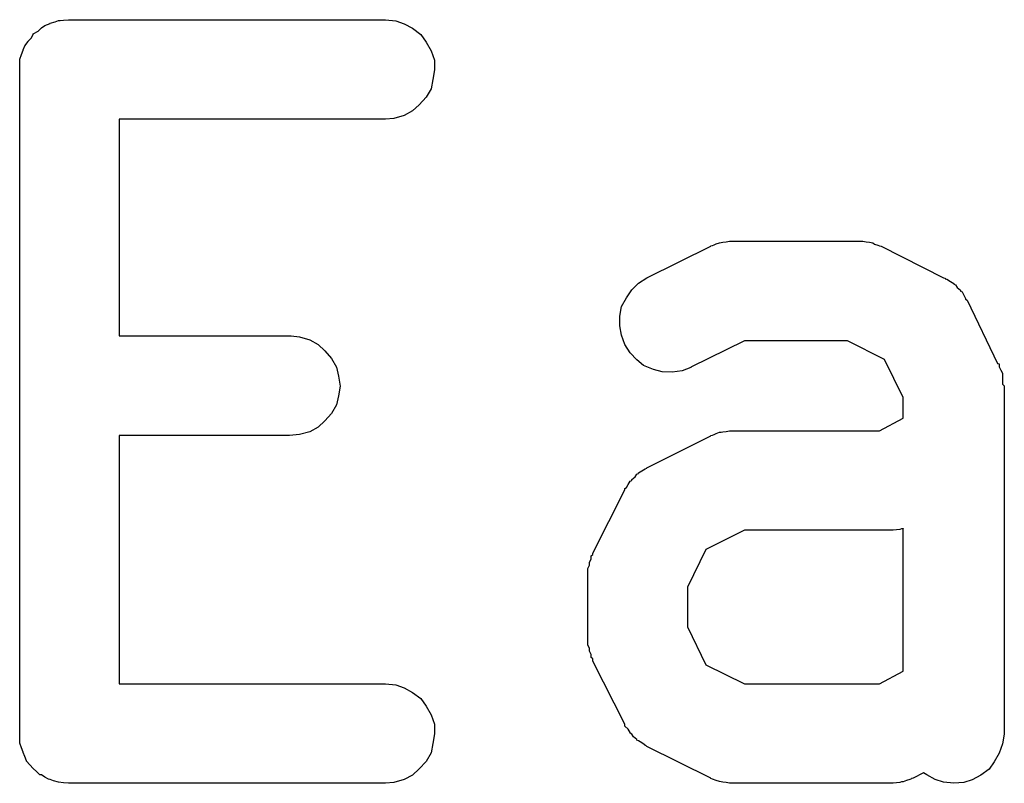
# Model space of a CAD drawing. Extents: x 2.6 to 14.6, y -8.5 to -1.5.
# Tile 106 of 109: x 14.1006 to 14.159, y -2.7938 to -2.7485. Entities that reach past the tile are written whole.
import ezdxf

# ---------------------------------------------------------------- set-up
doc = ezdxf.new("R2010")
doc.units = 0
doc.header["$MEASUREMENT"] = 0
doc.layers.add('BLACK', color=7, linetype='CONTINUOUS')

msp = doc.modelspace()

# ---------------------------------------------------------------- linework, layer by layer
at = {"layer": 'BLACK', "linetype": 'CONTINUOUS'}
for p, q in [((14.1019, -2.74897), (14.1021, -2.74884)), ((14.1021, -2.74884), (14.1024, -2.74871)), ((14.1024, -2.7487), (14.1027, -2.74862)), ((14.1024, -2.74871), (14.1024, -2.7487)), ((14.1024, -2.74871), (14.1024, -2.74871)), ((14.1027, -2.74862), (14.1029, -2.74854)), ((14.1029, -2.74854), (14.1029, -2.74854)), ((14.1029, -2.74854), (14.103, -2.74854)), ((14.103, -2.74854), (14.1032, -2.74851)), ((14.1032, -2.74851), (14.1035, -2.74849)), ((14.1035, -2.74849), (14.1223, -2.74849)), ((14.1223, -2.74849), (14.1229, -2.74855)), ((14.1223, -2.74849), (14.1223, -2.74849)), ((14.1229, -2.74855), (14.1234, -2.74873)), ((14.1234, -2.74873), (14.1239, -2.749)), ((14.1013, -2.74956), (14.1014, -2.74934)), ((14.1014, -2.74933), (14.1017, -2.74916)), ((14.1014, -2.74934), (14.1014, -2.74933)), ((14.1014, -2.74934), (14.1014, -2.74934)), ((14.1017, -2.74916), (14.1019, -2.74898)), ((14.1019, -2.74898), (14.1019, -2.74897)), ((14.1019, -2.74898), (14.1019, -2.74898)), ((14.1239, -2.749), (14.1244, -2.74937)), ((14.1244, -2.74937), (14.1247, -2.74982)), ((14.1008, -2.75028), (14.1009, -2.75003)), ((14.1009, -2.75003), (14.1011, -2.74979)), ((14.1011, -2.74977), (14.1013, -2.74956)), ((14.1011, -2.74978), (14.1011, -2.74977)), ((14.1011, -2.74979), (14.1011, -2.74978)), ((14.1247, -2.74982), (14.125, -2.75033)), ((14.1006, -2.75083), (14.1007, -2.75056)), ((14.1007, -2.75056), (14.1008, -2.7503)), ((14.1008, -2.75029), (14.1008, -2.75028)), ((14.1008, -2.7503), (14.1008, -2.75029)), ((14.125, -2.75033), (14.1252, -2.75089)), ((14.1006, -2.75084), (14.1006, -2.75083)), ((14.1006, -2.75085), (14.1006, -2.75084)), ((14.1006, -2.75112), (14.1006, -2.75085)), ((14.1006, -2.7514), (14.1006, -2.75112)), ((14.1252, -2.75089), (14.1252, -2.75146)), ((14.1006, -2.75142), (14.1006, -2.7514)), ((14.1006, -2.75144), (14.1006, -2.75142)), ((14.1006, -2.75142), (14.1006, -2.75142)), ((14.1006, -2.75142), (14.1006, -2.75142)), ((14.1006, -2.79081), (14.1006, -2.75144)), ((14.1252, -2.75146), (14.1251, -2.75203)), ((14.1251, -2.75203), (14.125, -2.75258)), ((14.125, -2.75258), (14.1247, -2.75309)), ((14.1243, -2.75354), (14.1239, -2.7539)), ((14.1247, -2.75309), (14.1243, -2.75354)), ((14.1239, -2.7539), (14.1234, -2.75417)), ((14.1223, -2.75439), (14.1065, -2.75439)), ((14.1065, -2.75439), (14.1065, -2.76724)), ((14.1228, -2.75434), (14.1223, -2.75439)), ((14.1234, -2.75417), (14.1228, -2.75434)), ((14.1419, -2.76178), (14.1421, -2.76171)), ((14.1421, -2.76171), (14.1422, -2.76169)), ((14.1422, -2.76169), (14.1423, -2.76167)), ((14.1423, -2.76167), (14.1425, -2.76165)), ((14.1425, -2.76165), (14.1427, -2.76162)), ((14.1427, -2.76162), (14.1428, -2.76162)), ((14.1428, -2.76162), (14.1429, -2.76161)), ((14.1429, -2.76161), (14.1504, -2.76161)), ((14.1504, -2.76161), (14.1505, -2.76162)), ((14.1504, -2.76161), (14.1504, -2.76161)), ((14.1505, -2.76162), (14.1506, -2.76162)), ((14.1506, -2.76162), (14.1508, -2.76165)), ((14.1508, -2.76165), (14.151, -2.76168)), ((14.151, -2.76168), (14.1511, -2.7617)), ((14.1511, -2.7617), (14.1512, -2.76172)), ((14.1512, -2.76172), (14.1513, -2.76179)), ((14.1378, -2.7638), (14.1416, -2.76192)), ((14.1416, -2.7619), (14.1417, -2.76187)), ((14.1416, -2.76192), (14.1416, -2.7619)), ((14.1417, -2.76187), (14.1418, -2.76183)), ((14.1418, -2.76183), (14.1419, -2.76178)), ((14.1513, -2.76179), (14.1515, -2.76185)), ((14.1515, -2.76185), (14.1516, -2.76189)), ((14.1516, -2.76189), (14.1517, -2.76192)), ((14.1517, -2.76192), (14.1554, -2.7638)), ((14.1373, -2.7641), (14.1378, -2.7638)), ((14.1554, -2.7638), (14.1555, -2.76382)), ((14.1555, -2.76382), (14.1555, -2.76385)), ((14.1555, -2.76385), (14.1556, -2.76388)), ((14.1556, -2.76388), (14.1558, -2.76401)), ((14.1558, -2.76401), (14.156, -2.76413)), ((14.1366, -2.76497), (14.1369, -2.7645)), ((14.1369, -2.7645), (14.1373, -2.7641)), ((14.156, -2.76413), (14.156, -2.76417)), ((14.156, -2.76417), (14.1561, -2.76421)), ((14.1561, -2.76421), (14.1562, -2.76437)), ((14.1562, -2.76437), (14.1564, -2.76453)), ((14.1564, -2.76453), (14.1564, -2.76458)), ((14.1564, -2.76458), (14.1565, -2.76463)), ((14.1565, -2.76463), (14.1566, -2.76482)), ((14.1363, -2.76549), (14.1366, -2.76497)), ((14.1566, -2.76482), (14.1567, -2.76501)), ((14.1567, -2.76501), (14.1567, -2.76506)), ((14.1567, -2.76506), (14.1568, -2.76512)), ((14.1568, -2.76512), (14.1586, -2.76887)), ((14.1362, -2.76606), (14.1363, -2.76549)), ((14.1362, -2.76663), (14.1362, -2.76606)), ((14.1363, -2.7672), (14.1362, -2.76663)), ((14.1065, -2.76724), (14.1166, -2.76724)), ((14.1166, -2.76724), (14.1167, -2.76724)), ((14.1167, -2.76724), (14.1172, -2.7673)), ((14.1172, -2.7673), (14.1178, -2.76747)), ((14.1178, -2.76747), (14.1183, -2.76775)), ((14.1365, -2.76774), (14.1363, -2.7672)), ((14.1436, -2.76752), (14.1404, -2.76908)), ((14.1497, -2.76752), (14.1436, -2.76752)), ((14.1519, -2.76864), (14.1497, -2.76752)), ((14.1183, -2.76775), (14.1187, -2.76812)), ((14.1187, -2.76812), (14.1191, -2.76857)), ((14.1368, -2.76823), (14.1365, -2.76774)), ((14.1191, -2.76857), (14.1194, -2.76908)), ((14.1372, -2.76865), (14.1368, -2.76823)), ((14.1376, -2.76899), (14.1372, -2.76865)), ((14.153, -2.77088), (14.1519, -2.76864)), ((14.1194, -2.76908), (14.1195, -2.76963)), ((14.1382, -2.76923), (14.1376, -2.76899)), ((14.1387, -2.76936), (14.1382, -2.76923)), ((14.1399, -2.7693), (14.1393, -2.76939)), ((14.1404, -2.7691), (14.1399, -2.7693)), ((14.1404, -2.76908), (14.1404, -2.7691)), ((14.1586, -2.76887), (14.1587, -2.7689)), ((14.1587, -2.7689), (14.1587, -2.76899)), ((14.1587, -2.76899), (14.1587, -2.76906)), ((14.1587, -2.76906), (14.1588, -2.76926)), ((14.1588, -2.76926), (14.1589, -2.76945)), ((14.1195, -2.76963), (14.1196, -2.77021)), ((14.1393, -2.76939), (14.1387, -2.76936)), ((14.1589, -2.76945), (14.1589, -2.76953)), ((14.1589, -2.76953), (14.1589, -2.76961)), ((14.1589, -2.76961), (14.1589, -2.76982)), ((14.1589, -2.76982), (14.1589, -2.77001)), ((14.1196, -2.77021), (14.1195, -2.77078)), ((14.1589, -2.77001), (14.1589, -2.7701)), ((14.1589, -2.7701), (14.159, -2.77019)), ((14.159, -2.77019), (14.159, -2.79081)), ((14.1195, -2.77078), (14.1194, -2.77133)), ((14.153, -2.77211), (14.153, -2.77088)), ((14.1194, -2.77133), (14.1191, -2.77184)), ((14.1191, -2.77184), (14.1187, -2.77228)), ((14.1516, -2.77286), (14.153, -2.77211)), ((14.1183, -2.77265), (14.1178, -2.77292)), ((14.1187, -2.77228), (14.1183, -2.77265)), ((14.1166, -2.77314), (14.1065, -2.77314)), ((14.1065, -2.77314), (14.1065, -2.78786)), ((14.1172, -2.77308), (14.1166, -2.77314)), ((14.1178, -2.77292), (14.1172, -2.77308)), ((14.1378, -2.77505), (14.1416, -2.77317)), ((14.1416, -2.77315), (14.1417, -2.77312)), ((14.1416, -2.77317), (14.1416, -2.77315)), ((14.1417, -2.77312), (14.1418, -2.77308)), ((14.1418, -2.77308), (14.1419, -2.77302)), ((14.1419, -2.77302), (14.1421, -2.77295)), ((14.1421, -2.77295), (14.1422, -2.77294)), ((14.1422, -2.77294), (14.1423, -2.77292)), ((14.1423, -2.77292), (14.1425, -2.7729)), ((14.1425, -2.7729), (14.1427, -2.77286)), ((14.1427, -2.77286), (14.1428, -2.77287)), ((14.1428, -2.77287), (14.1429, -2.77286)), ((14.1429, -2.77286), (14.1516, -2.77286)), ((14.1375, -2.77523), (14.1377, -2.77511)), ((14.1377, -2.77511), (14.1378, -2.77508)), ((14.1378, -2.77508), (14.1378, -2.77505)), ((14.1369, -2.77575), (14.1371, -2.77559)), ((14.1369, -2.7758), (14.1369, -2.77575)), ((14.1371, -2.77559), (14.1372, -2.77543)), ((14.1372, -2.77543), (14.1373, -2.7754)), ((14.1373, -2.77535), (14.1375, -2.77523)), ((14.1373, -2.7754), (14.1373, -2.77535)), ((14.1365, -2.77628), (14.1366, -2.77622)), ((14.1365, -2.77633), (14.1365, -2.77628)), ((14.1365, -2.77637), (14.1365, -2.77633)), ((14.1366, -2.77622), (14.1367, -2.77604)), ((14.1367, -2.77604), (14.1368, -2.77585)), ((14.1368, -2.77585), (14.1369, -2.7758)), ((14.1346, -2.78012), (14.1365, -2.77637)), ((14.153, -2.77867), (14.1529, -2.77868)), ((14.153, -2.78711), (14.153, -2.77865)), ((14.153, -2.77865), (14.153, -2.77867)), ((14.1436, -2.77876), (14.1413, -2.77989)), ((14.1523, -2.77876), (14.1436, -2.77876)), ((14.1524, -2.77876), (14.1523, -2.77876)), ((14.1523, -2.77876), (14.1523, -2.77876)), ((14.1526, -2.77873), (14.1524, -2.77876)), ((14.1528, -2.77871), (14.1526, -2.77873)), ((14.1529, -2.77868), (14.1528, -2.77871)), ((14.1345, -2.78027), (14.1346, -2.7802)), ((14.1345, -2.78047), (14.1345, -2.78027)), ((14.1346, -2.7802), (14.1346, -2.78012)), ((14.1413, -2.77989), (14.1402, -2.78213)), ((14.1343, -2.78102), (14.1344, -2.78082)), ((14.1344, -2.78065), (14.1345, -2.78047)), ((14.1344, -2.78074), (14.1344, -2.78065)), ((14.1344, -2.78082), (14.1344, -2.78074)), ((14.1343, -2.78122), (14.1343, -2.78102)), ((14.1343, -2.78131), (14.1343, -2.78122)), ((14.1343, -2.7814), (14.1343, -2.78131)), ((14.1343, -2.78144), (14.1343, -2.7814)), ((14.1343, -2.78519), (14.1343, -2.78144)), ((14.1402, -2.78213), (14.1402, -2.78449)), ((14.1402, -2.78449), (14.1413, -2.78673)), ((14.1343, -2.78527), (14.1343, -2.78519)), ((14.1343, -2.78536), (14.1343, -2.78527)), ((14.1343, -2.78556), (14.1343, -2.78536)), ((14.1344, -2.78576), (14.1343, -2.78556)), ((14.1344, -2.78584), (14.1344, -2.78576)), ((14.1344, -2.78593), (14.1344, -2.78584)), ((14.1345, -2.78612), (14.1344, -2.78593)), ((14.1345, -2.78631), (14.1345, -2.78612)), ((14.1346, -2.78639), (14.1345, -2.78631)), ((14.1346, -2.78647), (14.1346, -2.78639)), ((14.1346, -2.78651), (14.1346, -2.78647)), ((14.1365, -2.79026), (14.1346, -2.78651)), ((14.1413, -2.78673), (14.1436, -2.78786)), ((14.1516, -2.78786), (14.153, -2.78711)), ((14.1065, -2.78786), (14.1223, -2.78786)), ((14.1223, -2.78786), (14.1223, -2.78786)), ((14.1223, -2.78786), (14.1229, -2.78792)), ((14.1229, -2.78792), (14.1234, -2.7881)), ((14.1436, -2.78786), (14.1516, -2.78786)), ((14.1234, -2.7881), (14.1239, -2.78837)), ((14.1239, -2.78837), (14.1244, -2.78874)), ((14.1244, -2.78874), (14.1247, -2.78919)), ((14.1247, -2.78919), (14.125, -2.7897)), ((14.125, -2.7897), (14.1252, -2.79026)), ((14.1252, -2.79026), (14.1252, -2.79083)), ((14.1365, -2.79031), (14.1365, -2.79026)), ((14.1365, -2.79037), (14.1365, -2.79031)), ((14.1006, -2.79109), (14.1006, -2.79081)), ((14.1252, -2.79083), (14.1251, -2.7914)), ((14.1367, -2.79055), (14.1365, -2.79037)), ((14.1368, -2.79074), (14.1367, -2.79055)), ((14.1368, -2.79079), (14.1368, -2.79074)), ((14.1369, -2.79084), (14.1368, -2.79079)), ((14.137, -2.791), (14.1369, -2.79084)), ((14.159, -2.79085), (14.1589, -2.79142)), ((14.159, -2.79081), (14.159, -2.79085)), ((14.1006, -2.79136), (14.1006, -2.79109)), ((14.1006, -2.79137), (14.1006, -2.79136)), ((14.1006, -2.79138), (14.1006, -2.79137)), ((14.1007, -2.79165), (14.1006, -2.79138)), ((14.1251, -2.7914), (14.125, -2.79195)), ((14.1372, -2.79116), (14.137, -2.791)), ((14.1372, -2.7912), (14.1372, -2.79116)), ((14.1373, -2.79124), (14.1372, -2.7912)), ((14.1375, -2.79137), (14.1373, -2.79124)), ((14.1377, -2.7915), (14.1375, -2.79137)), ((14.1377, -2.79152), (14.1377, -2.7915)), ((14.1378, -2.79156), (14.1377, -2.79152)), ((14.1589, -2.79142), (14.1587, -2.79197)), ((14.1008, -2.79192), (14.1007, -2.79165)), ((14.1008, -2.79193), (14.1008, -2.79192)), ((14.1008, -2.79194), (14.1008, -2.79193)), ((14.1009, -2.79218), (14.1008, -2.79194)), ((14.125, -2.79195), (14.1247, -2.79246)), ((14.1378, -2.79158), (14.1378, -2.79156)), ((14.1416, -2.79345), (14.1378, -2.79158)), ((14.1587, -2.79197), (14.1584, -2.79248)), ((14.101, -2.79243), (14.1009, -2.79218)), ((14.101, -2.79244), (14.101, -2.79243)), ((14.1012, -2.79266), (14.101, -2.79244)), ((14.101, -2.79244), (14.101, -2.79244)), ((14.1014, -2.79288), (14.1012, -2.79266)), ((14.1247, -2.79246), (14.1243, -2.79291)), ((14.1584, -2.79248), (14.1581, -2.79292)), ((14.1014, -2.79289), (14.1014, -2.79288)), ((14.1014, -2.79288), (14.1014, -2.79288)), ((14.1016, -2.79307), (14.1014, -2.79289)), ((14.1018, -2.79325), (14.1016, -2.79307)), ((14.1019, -2.79326), (14.1018, -2.79325)), ((14.1018, -2.79325), (14.1018, -2.79325)), ((14.1021, -2.79339), (14.1019, -2.79326)), ((14.1239, -2.79327), (14.1234, -2.79354)), ((14.1243, -2.79291), (14.1239, -2.79327)), ((14.1542, -2.79314), (14.1536, -2.79345)), ((14.1544, -2.79326), (14.1542, -2.79314)), ((14.1549, -2.79353), (14.1544, -2.79326)), ((14.1581, -2.79292), (14.1576, -2.79328)), ((14.1023, -2.79352), (14.1021, -2.79339)), ((14.1024, -2.79353), (14.1023, -2.79352)), ((14.1026, -2.79361), (14.1024, -2.79353)), ((14.1024, -2.79353), (14.1024, -2.79353)), ((14.1029, -2.7937), (14.1026, -2.79361)), ((14.1032, -2.79373), (14.1029, -2.7937)), ((14.1029, -2.7937), (14.1029, -2.7937)), ((14.1029, -2.7937), (14.1029, -2.7937)), ((14.1035, -2.79376), (14.1032, -2.79373)), ((14.1223, -2.79376), (14.1035, -2.79376)), ((14.1035, -2.79376), (14.1035, -2.79376)), ((14.1035, -2.79376), (14.1035, -2.79376)), ((14.1035, -2.79376), (14.1035, -2.79376)), ((14.1035, -2.79376), (14.1035, -2.79376)), ((14.1228, -2.79371), (14.1223, -2.79376)), ((14.1234, -2.79354), (14.1228, -2.79371)), ((14.1416, -2.79348), (14.1416, -2.79345)), ((14.1417, -2.79352), (14.1416, -2.79348)), ((14.1419, -2.79359), (14.1417, -2.79352)), ((14.1421, -2.79366), (14.1419, -2.79359)), ((14.1422, -2.79367), (14.1421, -2.79366)), ((14.1423, -2.7937), (14.1422, -2.79367)), ((14.1425, -2.79372), (14.1423, -2.7937)), ((14.1427, -2.79376), (14.1425, -2.79372)), ((14.1428, -2.79375), (14.1427, -2.79376)), ((14.1428, -2.79376), (14.1428, -2.79375)), ((14.1429, -2.79376), (14.1428, -2.79376)), ((14.1523, -2.79376), (14.1429, -2.79376)), ((14.1524, -2.79376), (14.1523, -2.79375)), ((14.1523, -2.79375), (14.1523, -2.79376)), ((14.1526, -2.79373), (14.1524, -2.79376)), ((14.1528, -2.79371), (14.1526, -2.79373)), ((14.1529, -2.79368), (14.1528, -2.79371)), ((14.153, -2.79367), (14.1529, -2.79368)), ((14.1532, -2.7936), (14.153, -2.79367)), ((14.1534, -2.79354), (14.1532, -2.7936)), ((14.1535, -2.7935), (14.1534, -2.79354)), ((14.1536, -2.79345), (14.1535, -2.79347)), ((14.1535, -2.79347), (14.1535, -2.7935)), ((14.1554, -2.7937), (14.1549, -2.79353)), ((14.156, -2.79376), (14.1554, -2.7937)), ((14.1566, -2.79371), (14.156, -2.79376)), ((14.1571, -2.79355), (14.1566, -2.79371)), ((14.1576, -2.79328), (14.1571, -2.79355))]:
    msp.add_line(p, q, dxfattribs=at)

doc.saveas('drawing.dxf')
